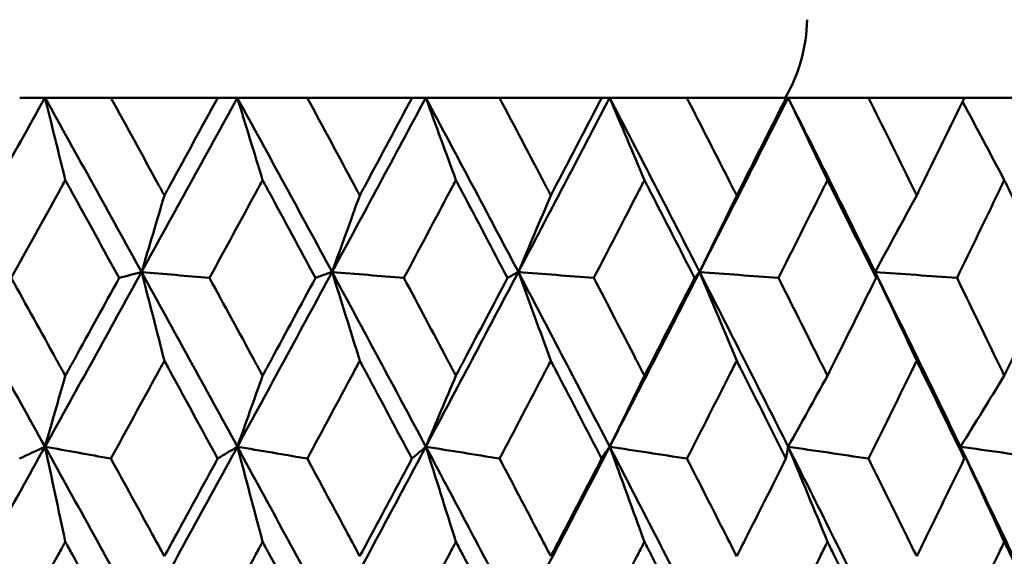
# Model space of a CAD drawing. Header units: millimetres. Extents: x 113 to 2969, y 62 to 2427.
# Tile 113 of 256: x 910.59 to 916.61, y 291.52 to 294.8. Entities that reach past the tile are written whole.
import ezdxf

# ---------------------------------------------------------------- set-up
doc = ezdxf.new("R2010")
doc.units = ezdxf.units.MM
doc.header["$LTSCALE"] = 12
doc.layers.add('Widoczne (ISO)', color=7, linetype='Continuous', lineweight=50)

msp = doc.modelspace()

# ---------------------------------------------------------------- linework, layer by layer
at = {"layer": 'Widoczne (ISO)'}
for p, q in [((910.5891, 294.3264), (910.7438, 294.3264)), ((910.7438, 294.3264), (911.146, 294.3264)), ((911.8006, 294.3264), (911.146, 294.3264)), ((911.8006, 294.3264), (911.9201, 294.3264)), ((911.9201, 294.3264), (912.3474, 294.3264)), ((912.9887, 294.3264), (912.3474, 294.3264)), ((912.9887, 294.3264), (913.0727, 294.3264)), ((913.0727, 294.3264), (913.5233, 294.3264)), ((914.1489, 294.3264), (913.5233, 294.3264)), ((914.1489, 294.3264), (914.197, 294.3264)), ((914.197, 294.3264), (914.6691, 294.3264)), ((915.2765, 294.3264), (914.6691, 294.3264)), ((915.2765, 294.3264), (915.2885, 294.3264)), ((915.2885, 294.3264), (915.7803, 294.3264)), ((916.367, 294.3264), (915.7803, 294.3264)), ((916.367, 294.3264), (916.8525, 294.3264)), ((912.4998, 293.2601), (912.3977, 293.2237))]:
    msp.add_line(p, q, dxfattribs=at)
msp.add_circle((905.8943, 326.3264), 50, dxfattribs=at)
msp.add_arc((914.4056, 294.8264), 1, 330, 358.68544, dxfattribs=at)
for points in [[(910.7438, 294.3264), (910.5458, 293.9712), (910.3473, 293.6157), (910.1482, 293.2601)], [(910.7438, 294.3264), (910.9417, 293.9712), (911.1387, 293.6157), (911.3347, 293.2601)], [(910.8681, 293.8221), (910.8268, 293.9906), (910.7853, 294.1587), (910.7438, 294.3264)], [(911.9201, 294.3264), (911.7258, 293.9712), (911.5306, 293.6157), (911.3347, 293.2601)], [(911.9201, 294.3264), (912.1145, 293.9712), (912.3077, 293.6157), (912.4998, 293.2601)], [(912.0746, 293.8221), (912.0233, 293.9906), (911.9718, 294.1587), (911.9201, 294.3264)], [(913.0727, 294.3264), (912.8827, 293.9712), (912.6917, 293.6157), (912.4998, 293.2601)], [(913.0727, 294.3264), (913.2627, 293.9712), (913.4514, 293.6157), (913.6388, 293.2601)], [(913.2568, 293.8221), (913.1956, 293.9906), (913.1342, 294.1587), (913.0727, 294.3264)], [(914.197, 294.3264), (914.0121, 293.9712), (913.826, 293.6157), (913.6388, 293.2601)], [(914.197, 294.3264), (914.3819, 293.9712), (914.5653, 293.6157), (914.7472, 293.2601)], [(914.4099, 293.8221), (914.3391, 293.9906), (914.2681, 294.1587), (914.197, 294.3264)], [(915.2885, 294.3264), (915.1094, 293.9712), (914.929, 293.6157), (914.7472, 293.2601)], [(915.2885, 294.3264), (915.4676, 293.9712), (915.645, 293.6157), (915.8207, 293.2601)], [(915.5294, 293.8221), (915.4493, 293.9906), (915.369, 294.1587), (915.2885, 294.3264)], [(916.6108, 293.8221), (916.5259, 293.9827), (916.4408, 294.1429), (916.3555, 294.3028)], [(911.4741, 293.7287), (911.4277, 293.5723), (911.3812, 293.416), (911.3347, 293.2601)], [(912.6691, 293.7287), (912.6127, 293.5723), (912.5563, 293.416), (912.4998, 293.2601)], [(913.8373, 293.7287), (913.7712, 293.5723), (913.705, 293.416), (913.6388, 293.2601)], [(914.9741, 293.7287), (914.8986, 293.5723), (914.823, 293.416), (914.7472, 293.2601)], [(916.0751, 293.7287), (915.9905, 293.5723), (915.9057, 293.416), (915.8207, 293.2601)], [(910.1482, 293.2601), (910.3476, 292.904), (910.5462, 292.5478), (910.744, 292.1915)], [(911.3347, 293.2601), (911.1385, 292.904), (910.9416, 292.5478), (910.744, 292.1915)], [(911.3347, 293.2601), (911.2889, 293.248), (911.2431, 293.2359), (911.1973, 293.2237)], [(911.4741, 292.7175), (911.4278, 292.8988), (911.3813, 293.0797), (911.3347, 293.2601)], [(911.3347, 293.2601), (911.531, 292.904), (911.7262, 292.5478), (911.9204, 292.1915)], [(911.3347, 293.2601), (911.4731, 293.248), (911.6115, 293.2359), (911.7498, 293.2237)], [(912.4998, 293.2601), (912.3076, 292.904), (912.1144, 292.5478), (911.9204, 292.1915)], [(912.6691, 292.7175), (912.6128, 292.8988), (912.5564, 293.0797), (912.4998, 293.2601)], [(912.4998, 293.2601), (912.6921, 292.904), (912.8832, 292.5478), (913.0731, 292.1915)], [(912.4998, 293.2601), (912.6462, 293.248), (912.7926, 293.2359), (912.9391, 293.2237)], [(913.6388, 293.2601), (913.4513, 292.904), (913.2627, 292.5478), (913.0731, 292.1915)], [(913.6388, 293.2601), (913.6167, 293.248), (913.5945, 293.2359), (913.5724, 293.2237)], [(913.8373, 292.7175), (913.7713, 292.8988), (913.7051, 293.0797), (913.6388, 293.2601)], [(913.6388, 293.2601), (913.8264, 292.904), (914.0126, 292.5478), (914.1974, 292.1915)], [(913.6388, 293.2601), (913.7927, 293.248), (913.9466, 293.2359), (914.1005, 293.2237)], [(914.7472, 293.2601), (914.5652, 292.904), (914.3819, 292.5478), (914.1974, 292.1915)], [(914.7472, 293.2601), (914.7371, 293.248), (914.727, 293.2359), (914.7168, 293.2237)], [(914.9741, 292.7175), (914.8987, 292.8988), (914.8231, 293.0797), (914.7472, 293.2601)], [(914.7472, 293.2601), (914.9294, 292.904), (915.11, 292.5478), (915.289, 292.1915)], [(914.7472, 293.2601), (914.908, 293.248), (915.0688, 293.2359), (915.2295, 293.2237)], [(916.0751, 292.7175), (915.9906, 292.8988), (915.9058, 293.0797), (915.8207, 293.2601)], [(915.8207, 293.2601), (915.8226, 293.248), (915.8245, 293.2359), (915.8264, 293.2237)], [(915.8207, 293.2601), (915.9967, 292.904), (916.171, 292.5478), (916.3434, 292.1915)], [(915.8207, 293.2601), (915.9877, 293.248), (916.1547, 293.2359), (916.3217, 293.2237)], [(910.8681, 292.6255), (910.8268, 292.4806), (910.7854, 292.3359), (910.744, 292.1915)], [(912.0746, 292.6255), (912.0233, 292.4806), (911.9719, 292.3359), (911.9204, 292.1915)], [(913.2568, 292.6255), (913.1956, 292.4806), (913.1344, 292.3359), (913.0731, 292.1915)], [(914.4099, 292.6255), (914.3392, 292.4806), (914.2683, 292.3359), (914.1974, 292.1915)], [(915.5294, 292.6255), (915.4493, 292.4806), (915.3692, 292.3359), (915.289, 292.1915)], [(916.6108, 292.6255), (916.5218, 292.4806), (916.4327, 292.3359), (916.3434, 292.1915)], [(910.744, 292.1915), (910.5462, 291.8348), (910.3477, 291.478), (910.1486, 291.1213)], [(910.744, 292.1915), (910.6921, 292.1672), (910.6402, 292.1429), (910.5882, 292.1186)], [(910.8681, 291.6098), (910.8269, 291.8042), (910.7855, 291.9981), (910.744, 292.1915)], [(910.744, 292.1915), (910.8783, 292.1672), (911.0126, 292.1429), (911.147, 292.1186)], [(910.744, 292.1915), (910.942, 291.8348), (911.1391, 291.478), (911.3352, 291.1213)], [(911.9204, 292.1915), (911.7262, 291.8348), (911.5311, 291.478), (911.3352, 291.1213)], [(911.9204, 292.1915), (911.8802, 292.1672), (911.84, 292.1429), (911.7997, 292.1186)], [(912.0746, 291.6098), (912.0234, 291.8042), (911.972, 291.9981), (911.9204, 292.1915)], [(911.9204, 292.1915), (912.0631, 292.1672), (912.2057, 292.1429), (912.3483, 292.1186)], [(911.9204, 292.1915), (912.1149, 291.8348), (912.3082, 291.478), (912.5004, 291.1213)], [(913.0731, 292.1915), (912.8832, 291.8348), (912.6923, 291.478), (912.5004, 291.1213)], [(913.0731, 292.1915), (913.0447, 292.1672), (913.0163, 292.1429), (912.9879, 292.1186)], [(913.2568, 291.6098), (913.1958, 291.8042), (913.1345, 291.9981), (913.0731, 292.1915)], [(913.0731, 292.1915), (913.2235, 292.1672), (913.3738, 292.1429), (913.5242, 292.1186)], [(913.0731, 292.1915), (913.2632, 291.8348), (913.452, 291.478), (913.6396, 291.1213)], [(914.1974, 292.1915), (914.0127, 291.8348), (913.8267, 291.478), (913.6396, 291.1213)], [(914.1974, 292.1915), (914.181, 292.1672), (914.1645, 292.1429), (914.148, 292.1186)], [(914.4099, 291.6098), (914.3393, 291.8042), (914.2685, 291.9981), (914.1974, 292.1915)], [(914.1974, 292.1915), (914.3549, 292.1672), (914.5125, 292.1429), (914.67, 292.1186)], [(914.1974, 292.1915), (914.3824, 291.8348), (914.566, 291.478), (914.7481, 291.1213)], [(915.289, 292.1915), (915.2845, 292.1672), (915.2801, 292.1429), (915.2756, 292.1186)], [(915.5294, 291.6098), (915.4495, 291.8042), (915.3694, 291.9981), (915.289, 292.1915)], [(915.289, 292.1915), (915.453, 292.1672), (915.6171, 292.1429), (915.7811, 292.1186)], [(915.289, 292.1915), (915.4682, 291.8348), (915.6458, 291.478), (915.8217, 291.1213)], [(916.6108, 291.6098), (916.522, 291.8042), (916.4329, 291.9981), (916.3434, 292.1915)], [(916.3434, 292.1915), (916.5134, 292.1672), (916.6833, 292.1429), (916.8533, 292.1186)], [(916.3434, 292.1915), (916.5161, 291.8348), (916.6871, 291.478), (916.8562, 291.1213)], [(916.3434, 292.1915), (916.351, 292.1672), (916.3586, 292.1429), (916.3662, 292.1186)]]:
    msp.add_open_spline(points, degree=3, dxfattribs=at)
for points, knots in [([(911.146, 294.3264), (911.2438, 294.1487), (911.3414, 293.9711), (911.4505, 293.7719), (911.4623, 293.7503), (911.4741, 293.7287)], [0, 0, 0, 0, 0.06135239, 0.06135239, 0.06879633, 0.06879633, 0.06879633, 0.06879633]), ([(911.4741, 293.7287), (911.4859, 293.7503), (911.4977, 293.7718), (911.6067, 293.971), (911.7037, 294.1487), (911.8006, 294.3264)], [0.05393723, 0.05393723, 0.05393723, 0.05393723, 0.06137399, 0.06137399, 0.12273355, 0.12273355, 0.12273355, 0.12273355]), ([(912.3474, 294.3264), (912.4434, 294.1487), (912.539, 293.9711), (912.6459, 293.7719), (912.6575, 293.7503), (912.6691, 293.7287)], [0, 0, 0, 0, 0.06135239, 0.06135239, 0.06879633, 0.06879633, 0.06879633, 0.06879633]), ([(912.6691, 293.7287), (912.6806, 293.7503), (912.6922, 293.7718), (912.7989, 293.971), (912.894, 294.1487), (912.9887, 294.3264)], [0.05393723, 0.05393723, 0.05393723, 0.05393723, 0.06137399, 0.06137399, 0.12273355, 0.12273355, 0.12273355, 0.12273355]), ([(913.5233, 294.3264), (913.617, 294.1487), (913.7104, 293.9711), (913.8147, 293.7719), (913.826, 293.7503), (913.8373, 293.7287)], [0, 0, 0, 0, 0.06135239, 0.06135239, 0.06879633, 0.06879633, 0.06879633, 0.06879633]), ([(913.8373, 293.7287), (913.8485, 293.7503), (913.8598, 293.7718), (913.9639, 293.971), (914.0566, 294.1487), (914.1489, 294.3264)], [0.05393723, 0.05393723, 0.05393723, 0.05393723, 0.06137399, 0.06137399, 0.12273355, 0.12273355, 0.12273355, 0.12273355]), ([(914.6691, 294.3264), (914.7602, 294.1487), (914.8509, 293.9711), (914.9522, 293.7719), (914.9632, 293.7503), (914.9741, 293.7287)], [0, 0, 0, 0, 0.06135239, 0.06135239, 0.06879633, 0.06879633, 0.06879633, 0.06879633]), ([(914.9741, 293.7287), (914.9851, 293.7503), (914.996, 293.7718), (915.0971, 293.971), (915.1869, 294.1487), (915.2765, 294.3264)], [0.05393723, 0.05393723, 0.05393723, 0.05393723, 0.06137399, 0.06137399, 0.12273355, 0.12273355, 0.12273355, 0.12273355]), ([(915.7803, 294.3264), (915.8684, 294.1487), (915.9561, 293.9711), (916.054, 293.7719), (916.0646, 293.7503), (916.0751, 293.7287)], [0, 0, 0, 0, 0.06135239, 0.06135239, 0.06879633, 0.06879633, 0.06879633, 0.06879633]), ([(916.0751, 293.7287), (916.0857, 293.7503), (916.0963, 293.7718), (916.1939, 293.971), (916.2806, 294.1487), (916.367, 294.3264)], [0.05393723, 0.05393723, 0.05393723, 0.05393723, 0.06137399, 0.06137399, 0.12273355, 0.12273355, 0.12273355, 0.12273355]), ([(910.8681, 293.8221), (910.8553, 293.7989), (910.8425, 293.7757), (910.7324, 293.5763), (910.635, 293.4), (910.5375, 293.2237)], [0.05804162, 0.05804162, 0.05804162, 0.05804162, 0.06605559, 0.06605559, 0.12689392, 0.12689392, 0.12689392, 0.12689392]), ([(911.1973, 293.2237), (911.1006, 293.4), (911.0037, 293.5762), (910.8937, 293.7757), (910.8809, 293.7989), (910.8681, 293.8221)], [0.00523804, 0.00523804, 0.00523804, 0.00523804, 0.06606705, 0.06606705, 0.07409033, 0.07409033, 0.07409033, 0.07409033]), ([(912.0746, 293.8221), (912.0621, 293.7989), (912.0495, 293.7757), (911.9414, 293.5763), (911.8457, 293.4), (911.7498, 293.2237)], [0.05804162, 0.05804162, 0.05804162, 0.05804162, 0.06605559, 0.06605559, 0.12689392, 0.12689392, 0.12689392, 0.12689392]), ([(912.3977, 293.2237), (912.3029, 293.4), (912.2078, 293.5762), (912.0998, 293.7757), (912.0872, 293.7989), (912.0746, 293.8221)], [0.00523804, 0.00523804, 0.00523804, 0.00523804, 0.06606705, 0.06606705, 0.07409033, 0.07409033, 0.07409033, 0.07409033]), ([(913.2568, 293.8221), (913.2445, 293.7989), (913.2322, 293.7757), (913.1265, 293.5763), (913.0329, 293.4), (912.9391, 293.2237)], [0.05804162, 0.05804162, 0.05804162, 0.05804162, 0.06605559, 0.06605559, 0.12689392, 0.12689392, 0.12689392, 0.12689392]), ([(913.5724, 293.2237), (913.4798, 293.4), (913.3869, 293.5762), (913.2814, 293.7757), (913.2691, 293.7989), (913.2568, 293.8221)], [0.00523804, 0.00523804, 0.00523804, 0.00523804, 0.06606705, 0.06606705, 0.07409033, 0.07409033, 0.07409033, 0.07409033]), ([(914.4099, 293.8221), (914.3979, 293.7989), (914.386, 293.7757), (914.2831, 293.5763), (914.1919, 293.4), (914.1005, 293.2237)], [0.05804162, 0.05804162, 0.05804162, 0.05804162, 0.06605559, 0.06605559, 0.12689392, 0.12689392, 0.12689392, 0.12689392]), ([(914.7168, 293.2237), (914.6269, 293.4), (914.5365, 293.5762), (914.4338, 293.7757), (914.4219, 293.7989), (914.4099, 293.8221)], [0.00523804, 0.00523804, 0.00523804, 0.00523804, 0.06606705, 0.06606705, 0.07409033, 0.07409033, 0.07409033, 0.07409033]), ([(915.5294, 293.8221), (915.5178, 293.7989), (915.5062, 293.7757), (915.4066, 293.5763), (915.3182, 293.4), (915.2295, 293.2237)], [0.05804162, 0.05804162, 0.05804162, 0.05804162, 0.06605559, 0.06605559, 0.12689392, 0.12689392, 0.12689392, 0.12689392]), ([(915.8264, 293.2237), (915.7394, 293.4), (915.652, 293.5762), (915.5526, 293.7757), (915.541, 293.7989), (915.5294, 293.8221)], [0.00523804, 0.00523804, 0.00523804, 0.00523804, 0.06606705, 0.06606705, 0.07409033, 0.07409033, 0.07409033, 0.07409033]), ([(916.6108, 293.8221), (916.5997, 293.7989), (916.5885, 293.7757), (916.4925, 293.5763), (916.4073, 293.4), (916.3217, 293.2237)], [0.05804162, 0.05804162, 0.05804162, 0.05804162, 0.06605559, 0.06605559, 0.12689392, 0.12689392, 0.12689392, 0.12689392]), ([(916.8968, 293.2237), (916.8131, 293.4), (916.729, 293.5762), (916.6332, 293.7757), (916.622, 293.7989), (916.6108, 293.8221)], [0.00523804, 0.00523804, 0.00523804, 0.00523804, 0.06606705, 0.06606705, 0.07409033, 0.07409033, 0.07409033, 0.07409033]), ([(910.5375, 293.2237), (910.6294, 293.0578), (910.7212, 292.8919), (910.8312, 292.6924), (910.8497, 292.659), (910.8681, 292.6255)], [0.00418374, 0.00418374, 0.00418374, 0.00418374, 0.06147247, 0.06147247, 0.07302352, 0.07302352, 0.07302352, 0.07302352]), ([(910.8681, 292.6255), (910.8865, 292.6589), (910.905, 292.6924), (911.0148, 292.8918), (911.1061, 293.0578), (911.1973, 293.2237)], [0.04993807, 0.04993807, 0.04993807, 0.04993807, 0.0614821, 0.0614821, 0.11877783, 0.11877783, 0.11877783, 0.11877783]), ([(911.7498, 293.2237), (911.8402, 293.0578), (911.9304, 292.8919), (912.0384, 292.6924), (912.0565, 292.659), (912.0746, 292.6255)], [0.00418374, 0.00418374, 0.00418374, 0.00418374, 0.06147247, 0.06147247, 0.07302352, 0.07302352, 0.07302352, 0.07302352]), ([(912.0746, 292.6255), (912.0928, 292.6589), (912.1108, 292.6924), (912.2187, 292.8918), (912.3083, 293.0578), (912.3977, 293.2237)], [0.04993807, 0.04993807, 0.04993807, 0.04993807, 0.0614821, 0.0614821, 0.11877783, 0.11877783, 0.11877783, 0.11877783]), ([(912.9391, 293.2237), (913.0275, 293.0578), (913.1157, 292.8919), (913.2214, 292.6924), (913.2391, 292.659), (913.2568, 292.6255)], [0.00418374, 0.00418374, 0.00418374, 0.00418374, 0.06147247, 0.06147247, 0.07302352, 0.07302352, 0.07302352, 0.07302352]), ([(913.2568, 292.6255), (913.2745, 292.6589), (913.2922, 292.6924), (913.3976, 292.8918), (913.4851, 293.0578), (913.5724, 293.2237)], [0.04993807, 0.04993807, 0.04993807, 0.04993807, 0.0614821, 0.0614821, 0.11877783, 0.11877783, 0.11877783, 0.11877783]), ([(914.1005, 293.2237), (914.1867, 293.0578), (914.2726, 292.8919), (914.3754, 292.6924), (914.3927, 292.659), (914.4099, 292.6255)], [0.00418374, 0.00418374, 0.00418374, 0.00418374, 0.06147247, 0.06147247, 0.07302352, 0.07302352, 0.07302352, 0.07302352]), ([(914.4099, 292.6255), (914.4271, 292.6589), (914.4443, 292.6924), (914.5469, 292.8918), (914.632, 293.0578), (914.7168, 293.2237)], [0.04993807, 0.04993807, 0.04993807, 0.04993807, 0.0614821, 0.0614821, 0.11877783, 0.11877783, 0.11877783, 0.11877783]), ([(915.2295, 293.2237), (915.3131, 293.0578), (915.3964, 292.8919), (915.496, 292.6924), (915.5127, 292.659), (915.5294, 292.6255)], [0.00418374, 0.00418374, 0.00418374, 0.00418374, 0.06147247, 0.06147247, 0.07302352, 0.07302352, 0.07302352, 0.07302352]), ([(915.5294, 292.6255), (915.5461, 292.6589), (915.5627, 292.6924), (915.662, 292.8918), (915.7444, 293.0578), (915.8264, 293.2237)], [0.04993807, 0.04993807, 0.04993807, 0.04993807, 0.0614821, 0.0614821, 0.11877783, 0.11877783, 0.11877783, 0.11877783]), ([(916.3217, 293.2237), (916.4024, 293.0578), (916.4827, 292.8919), (916.5787, 292.6924), (916.5948, 292.659), (916.6108, 292.6255)], [0.00418374, 0.00418374, 0.00418374, 0.00418374, 0.06147247, 0.06147247, 0.07302352, 0.07302352, 0.07302352, 0.07302352]), ([(916.6108, 292.6255), (916.6269, 292.6589), (916.643, 292.6924), (916.7386, 292.8918), (916.8179, 293.0578), (916.8968, 293.2237)], [0.04993807, 0.04993807, 0.04993807, 0.04993807, 0.0614821, 0.0614821, 0.11877783, 0.11877783, 0.11877783, 0.11877783]), ([(911.4741, 292.7175), (911.4608, 292.693), (911.4474, 292.6685), (911.3385, 292.4689), (911.2428, 292.2938), (911.147, 292.1186)], [0.06241522, 0.06241522, 0.06241522, 0.06241522, 0.0708546, 0.0708546, 0.13127416, 0.13127416, 0.13127416, 0.13127416]), ([(911.7997, 292.1186), (911.7048, 292.2937), (911.6096, 292.4689), (911.5008, 292.6685), (911.4875, 292.693), (911.4741, 292.7175)], [0.01044349, 0.01044349, 0.01044349, 0.01044349, 0.07085106, 0.07085106, 0.07930241, 0.07930241, 0.07930241, 0.07930241]), ([(912.6691, 292.7175), (912.656, 292.693), (912.6429, 292.6685), (912.5362, 292.4689), (912.4424, 292.2938), (912.3483, 292.1186)], [0.06241522, 0.06241522, 0.06241522, 0.06241522, 0.0708546, 0.0708546, 0.13127416, 0.13127416, 0.13127416, 0.13127416]), ([(912.9879, 292.1186), (912.895, 292.2937), (912.8018, 292.4689), (912.6952, 292.6685), (912.6822, 292.693), (912.6691, 292.7175)], [0.01044349, 0.01044349, 0.01044349, 0.01044349, 0.07085106, 0.07085106, 0.07930241, 0.07930241, 0.07930241, 0.07930241]), ([(913.8373, 292.7175), (913.8245, 292.693), (913.8118, 292.6685), (913.7077, 292.4689), (913.616, 292.2938), (913.5242, 292.1186)], [0.06241522, 0.06241522, 0.06241522, 0.06241522, 0.0708546, 0.0708546, 0.13127416, 0.13127416, 0.13127416, 0.13127416]), ([(914.148, 292.1186), (914.0575, 292.2937), (913.9667, 292.4689), (913.8628, 292.6685), (913.85, 292.693), (913.8373, 292.7175)], [0.01044349, 0.01044349, 0.01044349, 0.01044349, 0.07085106, 0.07085106, 0.07930241, 0.07930241, 0.07930241, 0.07930241]), ([(914.9741, 292.7175), (914.9617, 292.693), (914.9494, 292.6685), (914.8483, 292.4689), (914.7593, 292.2938), (914.67, 292.1186)], [0.06241522, 0.06241522, 0.06241522, 0.06241522, 0.0708546, 0.0708546, 0.13127416, 0.13127416, 0.13127416, 0.13127416]), ([(915.2756, 292.1186), (915.1879, 292.2937), (915.0998, 292.4689), (914.9989, 292.6685), (914.9865, 292.693), (914.9741, 292.7175)], [0.01044349, 0.01044349, 0.01044349, 0.01044349, 0.07085106, 0.07085106, 0.07930241, 0.07930241, 0.07930241, 0.07930241]), ([(916.0751, 292.7175), (916.0632, 292.693), (916.0512, 292.6685), (915.9535, 292.4689), (915.8675, 292.2938), (915.7811, 292.1186)], [0.06241522, 0.06241522, 0.06241522, 0.06241522, 0.0708546, 0.0708546, 0.13127416, 0.13127416, 0.13127416, 0.13127416]), ([(916.3662, 292.1186), (916.2816, 292.2937), (916.1965, 292.4689), (916.0991, 292.6685), (916.0871, 292.693), (916.0751, 292.7175)], [0.01044349, 0.01044349, 0.01044349, 0.01044349, 0.07085106, 0.07085106, 0.07930241, 0.07930241, 0.07930241, 0.07930241]), ([(911.147, 292.1186), (911.2315, 291.9645), (911.3159, 291.8105), (911.4248, 291.6113), (911.4495, 291.5662), (911.4741, 291.521)], [0.00838421, 0.00838421, 0.00838421, 0.00838421, 0.06155515, 0.06155515, 0.07712864, 0.07712864, 0.07712864, 0.07712864]), ([(911.4741, 291.521), (911.4988, 291.5661), (911.5234, 291.6112), (911.6321, 291.8104), (911.716, 291.9645), (911.7997, 292.1186)], [0.04598621, 0.04598621, 0.04598621, 0.04598621, 0.06155279, 0.06155279, 0.11473062, 0.11473062, 0.11473062, 0.11473062]), ([(912.3483, 292.1186), (912.4313, 291.9645), (912.514, 291.8105), (912.6208, 291.6113), (912.6449, 291.5662), (912.6691, 291.521)], [0.00838421, 0.00838421, 0.00838421, 0.00838421, 0.06155515, 0.06155515, 0.07712864, 0.07712864, 0.07712864, 0.07712864]), ([(912.6691, 291.521), (912.6932, 291.5661), (912.7173, 291.6112), (912.8238, 291.8104), (912.9059, 291.9645), (912.9879, 292.1186)], [0.04598621, 0.04598621, 0.04598621, 0.04598621, 0.06155279, 0.06155279, 0.11473062, 0.11473062, 0.11473062, 0.11473062]), ([(913.5242, 292.1186), (913.6052, 291.9645), (913.686, 291.8105), (913.7901, 291.6113), (913.8137, 291.5662), (913.8373, 291.521)], [0.00838421, 0.00838421, 0.00838421, 0.00838421, 0.06155515, 0.06155515, 0.07712864, 0.07712864, 0.07712864, 0.07712864]), ([(913.8373, 291.521), (913.8608, 291.5661), (913.8843, 291.6112), (913.9881, 291.8104), (914.0682, 291.9645), (914.148, 292.1186)], [0.04598621, 0.04598621, 0.04598621, 0.04598621, 0.06155279, 0.06155279, 0.11473062, 0.11473062, 0.11473062, 0.11473062]), ([(914.67, 292.1186), (914.7487, 291.9645), (914.8272, 291.8105), (914.9284, 291.6113), (914.9513, 291.5662), (914.9741, 291.521)], [0.00838421, 0.00838421, 0.00838421, 0.00838421, 0.06155515, 0.06155515, 0.07712864, 0.07712864, 0.07712864, 0.07712864]), ([(914.9741, 291.521), (914.997, 291.5661), (915.0198, 291.6112), (915.1206, 291.8104), (915.1982, 291.9645), (915.2756, 292.1186)], [0.04598621, 0.04598621, 0.04598621, 0.04598621, 0.06155279, 0.06155279, 0.11473062, 0.11473062, 0.11473062, 0.11473062]), ([(915.7811, 292.1186), (915.8573, 291.9645), (915.9332, 291.8105), (916.0309, 291.6113), (916.053, 291.5662), (916.0751, 291.521)], [0.00838421, 0.00838421, 0.00838421, 0.00838421, 0.06155515, 0.06155515, 0.07712864, 0.07712864, 0.07712864, 0.07712864]), ([(916.0751, 291.521), (916.0972, 291.5661), (916.1193, 291.6112), (916.2166, 291.8104), (916.2915, 291.9645), (916.3662, 292.1186)], [0.04598621, 0.04598621, 0.04598621, 0.04598621, 0.06155279, 0.06155279, 0.11473062, 0.11473062, 0.11473062, 0.11473062]), ([(910.8681, 291.6098), (910.8542, 291.5845), (910.8404, 291.5593), (910.7309, 291.3599), (910.6352, 291.1859), (910.5393, 291.0118)], [0.06686277, 0.06686277, 0.06686277, 0.06686277, 0.07557848, 0.07557848, 0.13558897, 0.13558897, 0.13558897, 0.13558897]), ([(911.1954, 291.0118), (911.1004, 291.1858), (911.0052, 291.3598), (910.8959, 291.5592), (910.882, 291.5845), (910.8681, 291.6098)], [0.01556037, 0.01556037, 0.01556037, 0.01556037, 0.07555527, 0.07555527, 0.08428623, 0.08428623, 0.08428623, 0.08428623]), ([(912.0746, 291.6098), (912.061, 291.5845), (912.0474, 291.5593), (911.9399, 291.3599), (911.8459, 291.1859), (911.7517, 291.0118)], [0.06686277, 0.06686277, 0.06686277, 0.06686277, 0.07557848, 0.07557848, 0.13558897, 0.13558897, 0.13558897, 0.13558897]), ([(912.3959, 291.0118), (912.3027, 291.1858), (912.2093, 291.3598), (912.1019, 291.5592), (912.0883, 291.5845), (912.0746, 291.6098)], [0.01556037, 0.01556037, 0.01556037, 0.01556037, 0.07555527, 0.07555527, 0.08428623, 0.08428623, 0.08428623, 0.08428623]), ([(913.2568, 291.6098), (913.2435, 291.5845), (913.2302, 291.5593), (913.1251, 291.3599), (913.0331, 291.1859), (912.9408, 291.0118)], [0.06686277, 0.06686277, 0.06686277, 0.06686277, 0.07557848, 0.07557848, 0.13558897, 0.13558897, 0.13558897, 0.13558897]), ([(913.5706, 291.0118), (913.4797, 291.1858), (913.3884, 291.3598), (913.2835, 291.5592), (913.2701, 291.5845), (913.2568, 291.6098)], [0.01556037, 0.01556037, 0.01556037, 0.01556037, 0.07555527, 0.07555527, 0.08428623, 0.08428623, 0.08428623, 0.08428623]), ([(914.4099, 291.6098), (914.3969, 291.5845), (914.384, 291.5593), (914.2817, 291.3599), (914.1921, 291.1859), (914.1022, 291.0118)], [0.06686277, 0.06686277, 0.06686277, 0.06686277, 0.07557848, 0.07557848, 0.13558897, 0.13558897, 0.13558897, 0.13558897]), ([(914.7151, 291.0118), (914.6267, 291.1858), (914.5379, 291.3598), (914.4359, 291.5592), (914.4229, 291.5845), (914.4099, 291.6098)], [0.01556037, 0.01556037, 0.01556037, 0.01556037, 0.07555527, 0.07555527, 0.08428623, 0.08428623, 0.08428623, 0.08428623]), ([(915.5294, 291.6098), (915.5168, 291.5845), (915.5043, 291.5593), (915.4052, 291.3599), (915.3184, 291.1859), (915.2312, 291.0118)], [0.06686277, 0.06686277, 0.06686277, 0.06686277, 0.07557848, 0.07557848, 0.13558897, 0.13558897, 0.13558897, 0.13558897]), ([(915.8248, 291.0118), (915.7393, 291.1858), (915.6534, 291.3598), (915.5545, 291.5592), (915.542, 291.5845), (915.5294, 291.6098)], [0.01556037, 0.01556037, 0.01556037, 0.01556037, 0.07555527, 0.07555527, 0.08428623, 0.08428623, 0.08428623, 0.08428623]), ([(916.6108, 291.6098), (916.5988, 291.5845), (916.5867, 291.5593), (916.4912, 291.3599), (916.4074, 291.1859), (916.3233, 291.0118)], [0.06686277, 0.06686277, 0.06686277, 0.06686277, 0.07557848, 0.07557848, 0.13558897, 0.13558897, 0.13558897, 0.13558897]), ([(916.8953, 291.0118), (916.813, 291.1858), (916.7303, 291.3598), (916.6351, 291.5592), (916.623, 291.5845), (916.6108, 291.6098)], [0.01556037, 0.01556037, 0.01556037, 0.01556037, 0.07555527, 0.07555527, 0.08428623, 0.08428623, 0.08428623, 0.08428623])]:
    msp.add_open_spline(points, degree=3, knots=knots, dxfattribs=at)

doc.saveas('drawing.dxf')
